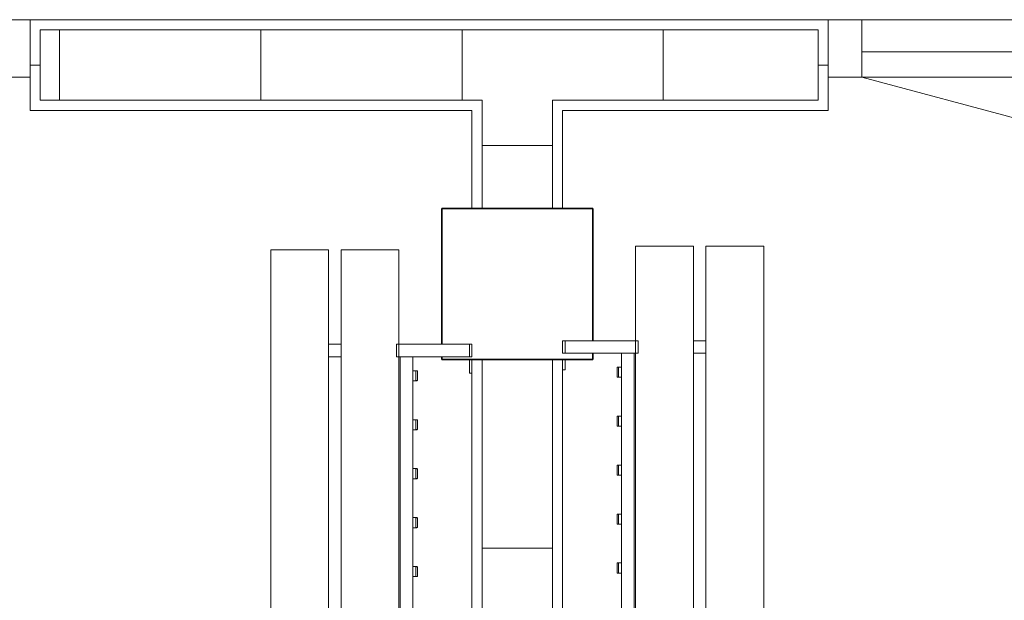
# Model space of a CAD drawing. Header units: millimetres. Extents: x 2016 to 102618, y -16590 to 68005.
# Tile 210 of 256: x 84511 to 86468, y 24547 to 25700. Entities that reach past the tile are written whole.
import ezdxf

# ---------------------------------------------------------------- set-up
doc = ezdxf.new("R2010")
doc.units = ezdxf.units.MM
for name, color, linetype, lineweight in [('A-DOOR', 31, 'Continuous', 13), ('A-FLOR', 192, 'Continuous', 13), ('A-GENM', 13, 'Continuous', 13), ('A-WALL', 113, 'Continuous', 13), ('A-WALL-FNSH', 113, 'Continuous', 25), ('A-WALL-PATT', 111, 'Continuous', 25), ('I-FURN', 30, 'Continuous', 13), ('S-COLS', 52, 'Continuous', 13)]:
    doc.layers.add(name, color=color, linetype=linetype, lineweight=lineweight)

# ---------------------------------------------------------------- blocks, each defined once
blk = doc.blocks.new('32_DO deur enkel - DO-4447905-00 Begane grond')
at = {"layer": 'A-DOOR', "lineweight": 5}
for p, q in [((-345, 24), (-412, 24)), ((-412, 24), (-412, -90)), ((-345, -90), (-345, 24)), ((585, 24), (-345, 24)), ((-345, 24), (-345, -26)), ((652, 24), (585, 24)), ((585, 24), (585, -90)), ((585, -26), (585, 24)), ((652, -90), (652, 24)), ((-345, -26), (585, -26)), ((-412, -90), (-345, -90)), ((585, -90), (652, -90))]:
    blk.add_line(p, q, dxfattribs=at)
at = {"layer": 'A-GENM'}
for p, q in [((-345, 24), (-282.7, 256.5)), ((585, 24), (-306.8, 263))]:
    blk.add_line(p, q, dxfattribs=at)
blk = doc.blocks.new('79_VCS_FU_zitbank_kleedkamers - 79_VCS_FU_zitbank_kleedkamers-V5-00 Begane grond')
at = {"layer": 'I-FURN'}
for p, q in [((237.5, -5), (237.5, 0)), ((262.5, 0), (237.5, 0)), ((237.5, -145), (237.5, -5)), ((262.5, -5), (237.5, -5)), ((262.5, 0), (262.5, -5)), ((262.5, -5), (262.5, -145)), ((267.9, -5.1), (295, -5.1)), ((295, -5.1), (295, 0)), ((290, -110.5), (290, -109.5)), ((290, -110.7), (290, -116.5)), ((309, -108.5), (291, -108.5)), ((291, -111.5), (309, -111.5)), ((310, -109.5), (310, -110.5)), ((310, -116.5), (310, -110.8)), ((387.2, -110.5), (387.2, -109.5)), ((387.2, -110.7), (387.2, -116.5)), ((406.3, -108.5), (388.2, -108.5)), ((388.2, -111.5), (406.3, -111.5)), ((407.2, -109.5), (407.2, -110.5)), ((407.2, -116.5), (407.2, -110.8)), ((484.4, -110.5), (484.4, -109.5)), ((484.4, -110.7), (484.4, -116.5)), ((503.5, -108.5), (485.4, -108.5)), ((485.4, -111.5), (503.5, -111.5)), ((504.4, -109.5), (504.4, -110.5)), ((504.4, -116.5), (504.4, -110.8)), ((581.7, -110.5), (581.7, -109.5)), ((581.7, -110.7), (581.7, -116.5)), ((600.7, -108.5), (582.6, -108.5)), ((582.7, -111.5), (600.7, -111.5)), ((601.7, -109.5), (601.7, -110.5)), ((601.7, -116.5), (601.7, -110.8)), ((678.9, -110.5), (678.9, -109.5)), ((678.9, -110.7), (678.9, -116.5)), ((697.9, -108.5), (679.9, -108.5)), ((679.9, -111.5), (697.9, -111.5)), ((698.9, -109.5), (698.9, -110.5)), ((698.9, -116.5), (698.9, -110.8)), ((262.5, -117.5), (1212.5, -117.5)), ((237.5, -145), (50, -145)), ((50, -150), (50, -145)), ((50, -255), (50, -150)), ((237.5, -150), (237.5, -145)), ((262.5, -145), (237.5, -145)), ((262.5, -145), (237.5, -145)), ((262.5, -150), (237.5, -150)), ((1212.5, -142.5), (262.5, -142.5)), ((262.5, -145), (262.5, -150)), ((1212.5, -145), (262.5, -145)), ((50, -260), (50, -255)), ((50, -260), (8250, -260)), ((237.5, -285.2), (237.5, -259.8)), ((262.5, -259.8), (262.5, -285.2)), ((8250, -285), (50, -285)), ((50, -290), (50, -285)), ((50, -395), (50, -290)), ((50, -400), (50, -395)), ((50, -400), (8250, -400))]:
    blk.add_line(p, q, dxfattribs=at)
at = {"layer": 'I-FURN', "flags": 128}
for points in [[(290, -117.5), (290, -117.4), (290, -117.3), (290, -117.2), (290, -117.1), (290, -117), (290, -117), (290, -116.9), (290, -116.8), (290, -116.7), (290, -116.6), (290, -116.5), (290, -116.4), (290, -116.3), (290, -116.3), (290, -116.2), (290, -116.1), (290, -116), (290, -116), (290, -115.9), (290, -115.8), (290, -115.8), (290, -115.7), (290, -115.7)], [(310, -115.7), (310, -115.7), (310, -115.8), (310, -115.8), (310, -115.9), (310, -116), (310, -116.1), (310, -116.1), (310, -116.2), (310, -116.3), (310, -116.4), (310, -116.4), (310, -116.5), (310, -116.6), (310, -116.7), (310, -116.8), (310, -116.9), (310, -117), (310, -117.1), (310, -117.2), (310, -117.3), (310, -117.4), (310, -117.5)], [(387.2, -117.5), (387.2, -117.4), (387.2, -117.3), (387.2, -117.2), (387.2, -117.1), (387.2, -117), (387.2, -117), (387.2, -116.9), (387.2, -116.8), (387.2, -116.7), (387.2, -116.6), (387.2, -116.5), (387.2, -116.4), (387.2, -116.3), (387.2, -116.3), (387.2, -116.2), (387.2, -116.1), (387.2, -116), (387.2, -116), (387.2, -115.9), (387.2, -115.8), (387.2, -115.8), (387.2, -115.7), (387.2, -115.7)], [(407.2, -115.7), (407.2, -115.7), (407.2, -115.8), (407.2, -115.8), (407.2, -115.9), (407.2, -116), (407.2, -116.1), (407.2, -116.1), (407.2, -116.2), (407.2, -116.3), (407.2, -116.4), (407.2, -116.4), (407.2, -116.5), (407.2, -116.6), (407.2, -116.7), (407.2, -116.8), (407.2, -116.9), (407.2, -117), (407.2, -117.1), (407.2, -117.2), (407.2, -117.3), (407.2, -117.4), (407.2, -117.5)], [(484.4, -117.5), (484.4, -117.4), (484.4, -117.3), (484.4, -117.2), (484.4, -117.1), (484.4, -117), (484.4, -117), (484.4, -116.9), (484.4, -116.8), (484.4, -116.7), (484.4, -116.6), (484.4, -116.5), (484.4, -116.4), (484.4, -116.3), (484.4, -116.3), (484.4, -116.2), (484.4, -116.1), (484.4, -116), (484.4, -116), (484.4, -115.9), (484.4, -115.8), (484.4, -115.8), (484.4, -115.7), (484.4, -115.7)], [(504.4, -115.7), (504.4, -115.7), (504.4, -115.8), (504.4, -115.8), (504.4, -115.9), (504.4, -116), (504.4, -116.1), (504.4, -116.1), (504.4, -116.2), (504.4, -116.3), (504.4, -116.4), (504.4, -116.4), (504.4, -116.5), (504.4, -116.6), (504.4, -116.7), (504.4, -116.8), (504.4, -116.9), (504.4, -117), (504.4, -117.1), (504.4, -117.2), (504.4, -117.3), (504.4, -117.4), (504.4, -117.5)], [(581.7, -117.5), (581.7, -117.4), (581.7, -117.3), (581.7, -117.2), (581.7, -117.1), (581.7, -117), (581.7, -117), (581.7, -116.9), (581.7, -116.8), (581.7, -116.7), (581.7, -116.6), (581.7, -116.5), (581.7, -116.4), (581.7, -116.3), (581.7, -116.3), (581.7, -116.2), (581.7, -116.1), (581.7, -116), (581.7, -116), (581.7, -115.9), (581.7, -115.8), (581.7, -115.8), (581.7, -115.7), (581.7, -115.7)], [(601.7, -115.7), (601.7, -115.7), (601.7, -115.8), (601.7, -115.8), (601.7, -115.9), (601.7, -116), (601.7, -116.1), (601.7, -116.1), (601.7, -116.2), (601.7, -116.3), (601.7, -116.4), (601.7, -116.4), (601.7, -116.5), (601.7, -116.6), (601.7, -116.7), (601.7, -116.8), (601.7, -116.9), (601.7, -117), (601.7, -117.1), (601.7, -117.2), (601.7, -117.3), (601.7, -117.4), (601.7, -117.5)], [(678.9, -117.5), (678.9, -117.4), (678.9, -117.3), (678.9, -117.2), (678.9, -117.1), (678.9, -117), (678.9, -117), (678.9, -116.9), (678.9, -116.8), (678.9, -116.7), (678.9, -116.6), (678.9, -116.5), (678.9, -116.4), (678.9, -116.3), (678.9, -116.3), (678.9, -116.2), (678.9, -116.1), (678.9, -116), (678.9, -116), (678.9, -115.9), (678.9, -115.8), (678.9, -115.8), (678.9, -115.7), (678.9, -115.7)], [(698.9, -115.7), (698.9, -115.7), (698.9, -115.8), (698.9, -115.8), (698.9, -115.9), (698.9, -116), (698.9, -116.1), (698.9, -116.1), (698.9, -116.2), (698.9, -116.3), (698.9, -116.4), (698.9, -116.4), (698.9, -116.5), (698.9, -116.6), (698.9, -116.7), (698.9, -116.8), (698.9, -116.9), (698.9, -117), (698.9, -117.1), (698.9, -117.2), (698.9, -117.3), (698.9, -117.4), (698.9, -117.5)]]:
    blk.add_lwpolyline(points, dxfattribs=at)
at = {"layer": 'I-FURN'}
for centre, radius, start, end in [((291, -109.5), 0.978, 90, 180), ((291, -110.5), 1, 180, 270), ((309, -109.5), 0.966, 0, 90), ((309, -110.5), 0.962, 270, 360), ((388.2, -109.5), 0.978, 90, 180), ((388.2, -110.5), 1, 180, 270), ((406.3, -109.5), 0.966, 0, 90), ((406.3, -110.5), 0.962, 270, 360), ((485.4, -109.5), 0.978, 90, 180), ((485.4, -110.5), 1, 180, 270), ((503.5, -109.5), 0.966, 0, 90), ((503.5, -110.5), 0.962, 270, 360), ((582.6, -109.5), 0.978, 90, 180), ((582.7, -110.5), 1, 180, 270), ((600.7, -109.5), 0.966, 0, 90), ((600.7, -110.5), 0.962, 270, 360), ((679.9, -109.5), 0.978, 90, 180), ((679.9, -110.5), 1, 180, 270), ((697.9, -109.5), 0.966, 0, 90), ((697.9, -110.5), 0.962, 270, 360)]:
    blk.add_arc(centre, radius, start, end, dxfattribs=at)
for centre, major_axis, start_param, end_param in [((291, -109.5), (0.978, 0), 1.570796, 3.140513), ((291, -110.5), (1, 0), 3.142593, 4.712389), ((309, -109.5), (0.966, 0), 0.001117, 1.570796), ((309, -110.5), (0.962, 0), 4.712389, 6.282063), ((388.2, -109.5), (0.978, 0), 1.570796, 3.140513), ((388.2, -110.5), (1, 0), 3.142593, 4.712389), ((406.3, -109.5), (0.966, 0), 0.001117, 1.570796), ((406.3, -110.5), (0.962, 0), 4.712389, 6.282063), ((485.4, -109.5), (0.978, 0), 1.570796, 3.140513), ((485.4, -110.5), (1, 0), 3.142593, 4.712389), ((503.5, -109.5), (0.966, 0), 0.001117, 1.570796), ((503.5, -110.5), (0.962, 0), 4.712389, 6.282063), ((582.6, -109.5), (0.978, 0), 1.570796, 3.140513), ((582.7, -110.5), (1, 0), 3.142593, 4.712389), ((600.7, -109.5), (0.966, 0), 0.001117, 1.570796), ((600.7, -110.5), (0.962, 0), 4.712389, 6.282063), ((679.9, -109.5), (0.978, 0), 1.570796, 3.140513), ((679.9, -110.5), (1, 0), 3.142593, 4.712389), ((697.9, -109.5), (0.966, 0), 0.001117, 1.570796), ((697.9, -110.5), (0.962, 0), 4.712389, 6.282063)]:
    blk.add_ellipse(centre, major_axis=major_axis, ratio=0.997927, start_param=start_param, end_param=end_param, dxfattribs=at)
blk = doc.blocks.new('79_VCS_FU_zitbank_kleedkamers - 79_VCS_FU_zitbank_kleedkamers-V6-00 Begane grond')
at = {"layer": 'I-FURN'}
for p, q in [((8005, 0), (8005, -5.1)), ((8005, -5.1), (8025, -5.1)), ((8037.5, -5), (8037.5, 0)), ((8062.5, 0), (8037.5, 0)), ((8037.5, -145), (8037.5, -5)), ((8062.5, -5), (8037.5, -5)), ((8062.5, 0), (8062.5, -5)), ((8062.5, -5), (8062.5, -145)), ((7601.1, -110.5), (7601.1, -109.5)), ((7601.1, -110.7), (7601.1, -116.5)), ((7620.1, -108.5), (7602.1, -108.5)), ((7602.1, -111.5), (7620.1, -111.5)), ((7621.1, -109.5), (7621.1, -110.5)), ((7621.1, -116.5), (7621.1, -110.8)), ((7698.3, -110.5), (7698.3, -109.5)), ((7698.3, -110.7), (7698.3, -116.5)), ((7717.4, -108.5), (7699.3, -108.5)), ((7699.3, -111.5), (7717.4, -111.5)), ((7718.3, -109.5), (7718.3, -110.5)), ((7718.3, -116.5), (7718.3, -110.8)), ((7795.6, -110.5), (7795.6, -109.5)), ((7795.6, -110.7), (7795.6, -116.5)), ((7814.6, -108.5), (7796.5, -108.5)), ((7796.6, -111.5), (7814.6, -111.5)), ((7815.6, -109.5), (7815.6, -110.5)), ((7815.6, -116.5), (7815.6, -110.8)), ((7892.8, -110.5), (7892.8, -109.5)), ((7892.8, -110.7), (7892.8, -116.5)), ((7911.8, -108.5), (7893.8, -108.5)), ((7893.8, -111.5), (7911.8, -111.5)), ((7912.8, -109.5), (7912.8, -110.5)), ((7912.8, -116.5), (7912.8, -110.8)), ((7990, -110.5), (7990, -109.5)), ((7990, -110.7), (7990, -116.5)), ((8009, -108.5), (7991, -108.5)), ((7991, -111.5), (8009, -111.5)), ((8010, -109.5), (8010, -110.5)), ((8010, -116.5), (8010, -110.8)), ((7087.5, -117.5), (8037.5, -117.5)), ((8037.5, -142.5), (7087.5, -142.5)), ((8037.5, -145), (7087.5, -145)), ((8037.5, -150), (8037.5, -145)), ((8062.5, -145), (8037.5, -145)), ((8062.5, -145), (8037.5, -145)), ((8062.5, -150), (8037.5, -150)), ((8062.5, -145), (8062.5, -150)), ((8250, -145), (8062.5, -145)), ((8250, -145), (8250, -150)), ((8250, -150), (8250, -255)), ((50, -260), (8250, -260)), ((8037.5, -285.2), (8037.5, -259.8)), ((8062.5, -259.8), (8062.5, -285.2)), ((8250, -255), (8250, -260)), ((8250, -285), (50, -285)), ((8250, -285), (8250, -290)), ((8250, -290), (8250, -395)), ((50, -400), (8250, -400)), ((8250, -395), (8250, -400))]:
    blk.add_line(p, q, dxfattribs=at)
at = {"layer": 'I-FURN', "flags": 128}
for points in [[(7601.1, -117.5), (7601.1, -117.4), (7601.1, -117.3), (7601.1, -117.2), (7601.1, -117.1), (7601.1, -117), (7601.1, -117), (7601.1, -116.9), (7601.1, -116.8), (7601.1, -116.7), (7601.1, -116.6), (7601.1, -116.5), (7601.1, -116.4), (7601.1, -116.3), (7601.1, -116.3), (7601.1, -116.2), (7601.1, -116.1), (7601.1, -116), (7601.1, -116), (7601.1, -115.9), (7601.1, -115.8), (7601.1, -115.8), (7601.1, -115.7), (7601.1, -115.7)], [(7621.1, -115.7), (7621.1, -115.7), (7621.1, -115.8), (7621.1, -115.8), (7621.1, -115.9), (7621.1, -116), (7621.1, -116.1), (7621.1, -116.1), (7621.1, -116.2), (7621.1, -116.3), (7621.1, -116.4), (7621.1, -116.4), (7621.1, -116.5), (7621.1, -116.6), (7621.1, -116.7), (7621.1, -116.8), (7621.1, -116.9), (7621.1, -117), (7621.1, -117.1), (7621.1, -117.2), (7621.1, -117.3), (7621.1, -117.4), (7621.1, -117.5)], [(7698.3, -117.5), (7698.3, -117.4), (7698.3, -117.3), (7698.3, -117.2), (7698.3, -117.1), (7698.3, -117), (7698.3, -117), (7698.3, -116.9), (7698.3, -116.8), (7698.3, -116.7), (7698.3, -116.6), (7698.3, -116.5), (7698.3, -116.4), (7698.3, -116.3), (7698.3, -116.3), (7698.3, -116.2), (7698.3, -116.1), (7698.3, -116), (7698.3, -116), (7698.3, -115.9), (7698.3, -115.8), (7698.3, -115.8), (7698.3, -115.7), (7698.3, -115.7)], [(7718.3, -115.7), (7718.3, -115.7), (7718.3, -115.8), (7718.3, -115.8), (7718.3, -115.9), (7718.3, -116), (7718.3, -116.1), (7718.3, -116.1), (7718.3, -116.2), (7718.3, -116.3), (7718.3, -116.4), (7718.3, -116.4), (7718.3, -116.5), (7718.3, -116.6), (7718.3, -116.7), (7718.3, -116.8), (7718.3, -116.9), (7718.3, -117), (7718.3, -117.1), (7718.3, -117.2), (7718.3, -117.3), (7718.3, -117.4), (7718.3, -117.5)], [(7795.6, -117.5), (7795.6, -117.4), (7795.6, -117.3), (7795.6, -117.2), (7795.6, -117.1), (7795.6, -117), (7795.6, -117), (7795.6, -116.9), (7795.6, -116.8), (7795.6, -116.7), (7795.6, -116.6), (7795.6, -116.5), (7795.6, -116.4), (7795.6, -116.3), (7795.6, -116.3), (7795.6, -116.2), (7795.6, -116.1), (7795.6, -116), (7795.6, -116), (7795.6, -115.9), (7795.6, -115.8), (7795.6, -115.8), (7795.6, -115.7), (7795.6, -115.7)], [(7815.6, -115.7), (7815.6, -115.7), (7815.6, -115.8), (7815.6, -115.8), (7815.6, -115.9), (7815.6, -116), (7815.6, -116.1), (7815.6, -116.1), (7815.6, -116.2), (7815.6, -116.3), (7815.6, -116.4), (7815.6, -116.4), (7815.6, -116.5), (7815.6, -116.6), (7815.6, -116.7), (7815.6, -116.8), (7815.6, -116.9), (7815.6, -117), (7815.6, -117.1), (7815.6, -117.2), (7815.6, -117.3), (7815.6, -117.4), (7815.6, -117.5)], [(7892.8, -117.5), (7892.8, -117.4), (7892.8, -117.3), (7892.8, -117.2), (7892.8, -117.1), (7892.8, -117), (7892.8, -117), (7892.8, -116.9), (7892.8, -116.8), (7892.8, -116.7), (7892.8, -116.6), (7892.8, -116.5), (7892.8, -116.4), (7892.8, -116.3), (7892.8, -116.3), (7892.8, -116.2), (7892.8, -116.1), (7892.8, -116), (7892.8, -116), (7892.8, -115.9), (7892.8, -115.8), (7892.8, -115.8), (7892.8, -115.7), (7892.8, -115.7)], [(7912.8, -115.7), (7912.8, -115.7), (7912.8, -115.8), (7912.8, -115.8), (7912.8, -115.9), (7912.8, -116), (7912.8, -116.1), (7912.8, -116.1), (7912.8, -116.2), (7912.8, -116.3), (7912.8, -116.4), (7912.8, -116.4), (7912.8, -116.5), (7912.8, -116.6), (7912.8, -116.7), (7912.8, -116.8), (7912.8, -116.9), (7912.8, -117), (7912.8, -117.1), (7912.8, -117.2), (7912.8, -117.3), (7912.8, -117.4), (7912.8, -117.5)], [(7990, -117.5), (7990, -117.4), (7990, -117.3), (7990, -117.2), (7990, -117.1), (7990, -117), (7990, -117), (7990, -116.9), (7990, -116.8), (7990, -116.7), (7990, -116.6), (7990, -116.5), (7990, -116.4), (7990, -116.3), (7990, -116.3), (7990, -116.2), (7990, -116.1), (7990, -116), (7990, -116), (7990, -115.9), (7990, -115.8), (7990, -115.8), (7990, -115.7), (7990, -115.7)], [(8010, -115.7), (8010, -115.7), (8010, -115.8), (8010, -115.8), (8010, -115.9), (8010, -116), (8010, -116.1), (8010, -116.1), (8010, -116.2), (8010, -116.3), (8010, -116.4), (8010, -116.4), (8010, -116.5), (8010, -116.6), (8010, -116.7), (8010, -116.8), (8010, -116.9), (8010, -117), (8010, -117.1), (8010, -117.2), (8010, -117.3), (8010, -117.4), (8010, -117.5)]]:
    blk.add_lwpolyline(points, dxfattribs=at)
at = {"layer": 'I-FURN'}
for centre, radius, start, end in [((7602.1, -109.5), 0.978, 90, 180), ((7602.1, -110.5), 1, 180, 270), ((7620.1, -109.5), 0.966, 0, 90), ((7620.1, -110.5), 0.962, 270, 360), ((7699.3, -109.5), 0.978, 90, 180), ((7699.3, -110.5), 1, 180, 270), ((7717.4, -109.5), 0.966, 0, 90), ((7717.4, -110.5), 0.962, 270, 360), ((7796.5, -109.5), 0.978, 90, 180), ((7796.6, -110.5), 1, 180, 270), ((7814.6, -109.5), 0.966, 0, 90), ((7814.6, -110.5), 0.962, 270, 360), ((7893.8, -109.5), 0.978, 90, 180), ((7893.8, -110.5), 1, 180, 270), ((7911.8, -109.5), 0.966, 0, 90), ((7911.8, -110.5), 0.962, 270, 360), ((7991, -109.5), 0.978, 90, 180), ((7991, -110.5), 1, 180, 270), ((8009, -109.5), 0.966, 0, 90), ((8009, -110.5), 0.962, 270, 360)]:
    blk.add_arc(centre, radius, start, end, dxfattribs=at)
for centre, major_axis, start_param, end_param in [((7602.1, -109.5), (0.978, 0), 1.570796, 3.140513), ((7602.1, -110.5), (-1, 0), 0.001, 1.570796), ((7620.1, -109.5), (0.966, 0), 0.001117, 1.570796), ((7620.1, -110.5), (0.962, 0), 4.712389, 6.282063), ((7699.3, -109.5), (0.978, 0), 1.570796, 3.140513), ((7699.3, -110.5), (-1, 0), 0.001, 1.570796), ((7717.4, -109.5), (0.966, 0), 0.001117, 1.570796), ((7717.4, -110.5), (0.962, 0), 4.712389, 6.282063), ((7796.5, -109.5), (0.978, 0), 1.570796, 3.140513), ((7796.6, -110.5), (-1, 0), 0.001, 1.570796), ((7814.6, -109.5), (0.966, 0), 0.001117, 1.570796), ((7814.6, -110.5), (0.962, 0), 4.712389, 6.282063), ((7893.8, -109.5), (0.978, 0), 1.570796, 3.140513), ((7893.8, -110.5), (-1, 0), 0.001, 1.570796), ((7911.8, -109.5), (-0.966, 0), 3.14271, 4.712389), ((7911.8, -110.5), (0.962, 0), 4.712389, 6.282063), ((7991, -109.5), (0.978, 0), 1.570796, 3.140513), ((7991, -110.5), (1, 0), 3.142593, 4.712389), ((8009, -109.5), (0.966, 0), 0.001117, 1.570796), ((8009, -110.5), (0.962, 0), 4.712389, 6.282063)]:
    blk.add_ellipse(centre, major_axis=major_axis, ratio=0.997927, start_param=start_param, end_param=end_param, dxfattribs=at)
blk = doc.blocks.new('28_VCS_SF_houten kolom - beton kolom 300X300-V41-00 Begane grond')
at = {"layer": 'S-COLS', "lineweight": 5}
h = blk.add_hatch(dxfattribs=at)
h.set_pattern_fill('FP_57', color=256, style=0, pattern_type=2)
h.set_pattern_definition([(45, (-85500, -25175), (-500, 500), []), (45, (-85330, -25175), (-500, 500), []), (45, (-85320, -25175), (-500, 500), []), (45, (-85310, -25175), (-500, 500), []), (45, (-85300, -25175), (-500, 500), []), (45, (-85290, -25175), (-500, 500), []), (45, (-85280, -25175), (-500, 500), []), (45, (-85270, -25175), (-500, 500), [])])
h.paths.add_polyline_path([(-150, -150), (150, -150), (150, -137.5), (90, -137.5), (90, -112.5), (150, -112.5), (150, 150), (-150, 150), (-150, -119.6), (-90, -119.6), (-90, -144.6), (-150, -144.6)], flags=0)
at = {"layer": 'S-COLS', "lineweight": 35}
for p, q in [((150, 150), (-150, 150)), ((-150, 150), (-150, -119.6)), ((150, -112.5), (150, 150)), ((-150, -144.6), (-150, -150)), ((-150, -150), (150, -150)), ((150, -150), (150, -137.5))]:
    blk.add_line(p, q, dxfattribs=at)

msp = doc.modelspace()

# ---------------------------------------------------------------- hatches: boundary and pattern name
at = {"layer": 'A-WALL-PATT', "lineweight": 5}
h = msp.add_hatch(dxfattribs=at)
h.set_pattern_fill('FP_18', color=256, angle=-90, style=0, pattern_type=2)
h.set_pattern_definition([(270, (79390, 25700), (400, 1e-12), [])])
h.paths.add_polyline_path([(79590, 25540), (80448, 25540), (80448, 25680), (78552, 25680), (78552, 25540), (79570, 25540)], flags=0)
h.paths.add_polyline_path([(70488.1, 25540), (71448, 25540), (71448, 25680), (70400, 25680), (70400, 25540)], flags=0)
h.paths.add_polyline_path([(88400, 25540), (88420, 25540), (88420, 25680), (87202, 25680), (87202, 25540), (88325.4, 25540)], flags=0)
h.paths.add_polyline_path([(72552, 25540), (74448, 25540), (74448, 25680), (72552, 25680), (72552, 25610)], flags=0)
h.paths.add_polyline_path([(85836.4, 25540), (86098, 25540), (86098, 25680), (84552, 25680), (84552, 25540), (85590, 25540)], flags=0)
h.paths.add_polyline_path([(75552, 25540), (77448, 25540), (77448, 25680), (75552, 25680), (75552, 25610)], flags=0)
h.paths.add_polyline_path([(83448, 25540), (83448, 25680), (81552, 25680), (81552, 25540), (82932.7, 25540)], flags=0)
h = msp.add_hatch(dxfattribs=at)
h.set_pattern_fill('FP_23', color=256, angle=-90, style=0, pattern_type=2)
h.set_pattern_definition([(1e-13, (85410, 21050), (-8e-13, 400), [])])
h.paths.add_polyline_path([(85430, 16560), (85570, 16560), (85570, 18025), (85430, 18025), (85430, 16571.2)], flags=0)
h.paths.add_polyline_path([(85570, 18325), (85570, 25025), (85430, 25025), (85430, 18325), (85457.3, 18325)], flags=0)
h.paths.add_polyline_path([(85430, 25325), (85570, 25325), (85570, 25540), (85430, 25540), (85430, 25520)], flags=0)

# ---------------------------------------------------------------- linework, layer by layer
at = {"layer": 'A-FLOR'}
msp.add_line((86185, 25700), (87115, 25700), dxfattribs=at)
at = {"layer": 'A-WALL', "color": 250, "lineweight": 18}
for p, q in [((86098, 25680), (84552, 25680)), ((84552, 25680), (84552, 25540)), ((86098, 25540), (86098, 25680)), ((84552, 25540), (85430, 25540)), ((85430, 25540), (85430, 25325)), ((85570, 25540), (86098, 25540)), ((85570, 25540), (85570, 25325)), ((85430, 25025), (85430, 18325)), ((85570, 25025), (85570, 18325))]:
    msp.add_line(p, q, dxfattribs=at)
at = {"layer": 'A-WALL', "lineweight": 5}
for p, q in [((84552, 25610), (84532, 25610)), ((86118, 25610), (86098, 25610))]:
    msp.add_line(p, q, dxfattribs=at)
at = {"layer": 'A-WALL-FNSH', "color": 7, "lineweight": 13}
for p, q in [((86118, 25700), (84532, 25700)), ((84532, 25700), (84532, 25520)), ((86118, 25520), (86118, 25700)), ((84532, 25520), (85410, 25520)), ((85410, 25520), (85410, 25325)), ((85590, 25520), (86118, 25520)), ((85590, 25325), (85590, 25520)), ((85410, 25025), (85410, 24080.4)), ((85590, 24087.5), (85590, 25025))]:
    msp.add_line(p, q, dxfattribs=at)

# ---------------------------------------------------------------- block references
at = {"layer": 'A-DOOR', "rotation": 180}
for p in [(84120, 25610), (86770, 25610)]:
    msp.add_blockref('32_DO deur enkel - DO-4447905-00 Begane grond', p, dxfattribs=at)
at = {"layer": 'I-FURN'}
for name, p, rotation in [('79_VCS_FU_zitbank_kleedkamers - 79_VCS_FU_zitbank_kleedkamers-V6-00 Begane grond', (85590, 17000), 90), ('79_VCS_FU_zitbank_kleedkamers - 79_VCS_FU_zitbank_kleedkamers-V5-00 Begane grond', (85410, 25292.9), 269.9999999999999)]:
    msp.add_blockref(name, p, dxfattribs=dict(at, rotation=rotation))
at = {"layer": 'S-COLS'}
msp.add_blockref('28_VCS_SF_houten kolom - beton kolom 300X300-V41-00 Begane grond', (85500, 25175), dxfattribs=at)

doc.saveas('drawing.dxf')
